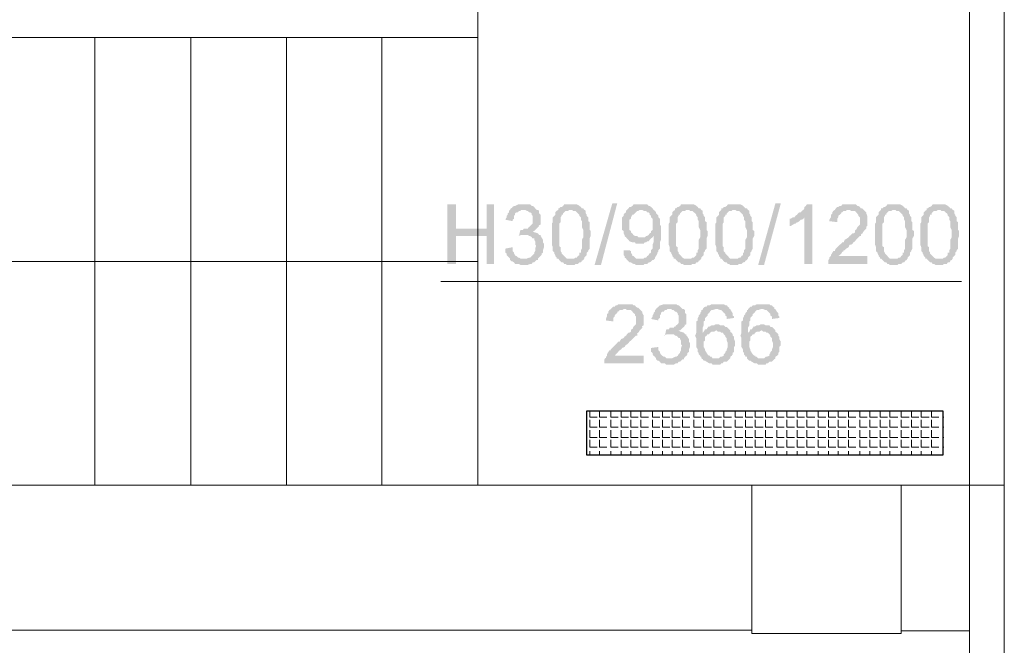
# Model space of a CAD drawing. Header units: millimetres. Extents: x 16 to 647, y 3 to 417.
# Tile 35 of 80: x 194 to 227, y 162 to 183. Entities that reach past the tile are written whole.
import ezdxf

# ---------------------------------------------------------------- set-up
doc = ezdxf.new("R2010")
doc.units = ezdxf.units.MM
doc.header["$MEASUREMENT"] = 0
doc.layers.get('0').update_dxf_attribs({"linetype": 'CONTINUOUS'})

msp = doc.modelspace()

# ---------------------------------------------------------------- hatches: boundary and pattern name
for points in [[(208.605, 176.826), (208.307, 176.826), (208.307, 174.824), (208.605, 174.824), (208.605, 175.767), (209.631, 175.767), (208.605, 176.015)], [(209.879, 176.826), (209.631, 176.826), (209.631, 176.015), (208.605, 176.015), (209.631, 175.767), (209.631, 174.824), (209.879, 174.824)], [(210.888, 176.826), (210.69, 176.826), (210.59, 176.776), (210.557, 176.776), (210.508, 176.743), (210.475, 176.694), (210.458, 176.71), (210.425, 176.644), (210.938, 176.644), (210.988, 176.611), (211.021, 176.611), (211.07, 176.561), (211.103, 176.561), (211.153, 176.528), (211.153, 176.479), (211.186, 176.446), (211.186, 176.313), (211.186, 176.181), (211.153, 176.148), (211.103, 176.098), (211.07, 176.065), (211.054, 176.065), (211.021, 176.015), (210.888, 176.015), (210.855, 175.966), (210.806, 175.966), (211.269, 175.966), (211.318, 176.015), (211.368, 176.065), (211.401, 176.098), (211.385, 176.115), (211.451, 176.148), (211.451, 176.479), (211.401, 176.528), (211.401, 176.611), (211.368, 176.644), (211.318, 176.644), (211.269, 176.694), (211.236, 176.743), (211.186, 176.776), (211.153, 176.776), (211.103, 176.826), (210.938, 176.826)], [(212.46, 176.826), (212.245, 176.826), (212.212, 176.776), (212.162, 176.743), (212.129, 176.743), (212.08, 176.694), (212.046, 176.694), (212.046, 176.644), (212.51, 176.644), (212.543, 176.611), (212.626, 176.611), (212.675, 176.561), (212.708, 176.528), (212.758, 176.479), (212.758, 176.446), (212.808, 176.396), (212.808, 176.313), (212.841, 176.264), (212.841, 176.065), (212.89, 175.966), (212.89, 175.8), (212.89, 175.718), (212.841, 175.635), (212.841, 175.337), (212.808, 175.287), (212.808, 175.205), (212.758, 175.205), (212.758, 175.122), (212.708, 175.089), (212.675, 175.039), (212.626, 175.039), (212.592, 175.006), (212.046, 175.006), (212.08, 174.956), (212.129, 174.907), (212.162, 174.874), (212.212, 174.874), (212.245, 174.824), (212.295, 174.824), (212.328, 174.791), (212.592, 174.791), (212.626, 174.824), (212.708, 174.824), (212.758, 174.874), (212.808, 174.874), (212.841, 174.907), (212.824, 174.923), (212.89, 174.956), (212.923, 175.006), (212.923, 175.039), (212.973, 175.089), (213.006, 175.122), (213.006, 175.205), (213.056, 175.254), (213.056, 175.287), (213.105, 175.337), (213.105, 175.684), (213.138, 175.767), (213.138, 175.933), (213.105, 175.966), (213.105, 176.23), (213.056, 176.264), (213.056, 176.396), (213.006, 176.446), (213.006, 176.479), (212.973, 176.528), (212.973, 176.611), (212.956, 176.628), (212.923, 176.644), (212.89, 176.694), (212.841, 176.694), (212.808, 176.743), (212.758, 176.776), (212.741, 176.793), (212.675, 176.826), (212.543, 176.826)], [(213.271, 174.791), (213.866, 176.859), (214.032, 176.859), (213.486, 174.791)], [(214.826, 176.826), (214.578, 176.826), (214.545, 176.776), (214.495, 176.743), (214.446, 176.743), (214.412, 176.694), (214.363, 176.644), (214.876, 176.644), (214.925, 176.611), (215.008, 176.611), (215.041, 176.561), (215.091, 176.561), (215.124, 176.528), (215.124, 176.479), (215.174, 176.446), (215.174, 176.396), (215.223, 176.346), (215.223, 175.966), (215.174, 175.933), (215.174, 175.883), (215.124, 175.85), (215.091, 175.8), (215.041, 175.767), (215.256, 175.767), (215.256, 175.718), (215.256, 175.552), (215.223, 175.469), (215.223, 175.337), (215.174, 175.287), (215.174, 175.205), (215.124, 175.172), (215.124, 175.188), (215.091, 175.122), (215.041, 175.089), (215.008, 175.039), (214.958, 175.039), (214.925, 175.006), (214.793, 175.006), (215.256, 174.956), (215.306, 175.006), (215.306, 175.039), (215.339, 175.089), (215.389, 175.172), (215.389, 175.205), (215.422, 175.254), (215.422, 175.287), (215.471, 175.337), (215.471, 175.552), (215.504, 175.635), (215.504, 175.883), (215.504, 176.098), (215.471, 176.148), (215.471, 176.346), (215.422, 176.396), (215.422, 176.446), (215.389, 176.479), (215.339, 176.528), (215.339, 176.561), (215.306, 176.611), (215.256, 176.644), (215.223, 176.694), (215.174, 176.743), (215.124, 176.776), (215.091, 176.776), (215.041, 176.826), (214.876, 176.826)], [(216.398, 176.826), (216.183, 176.826), (216.15, 176.776), (216.1, 176.743), (216.067, 176.743), (216.017, 176.694), (215.984, 176.694), (215.984, 176.644), (216.448, 176.644), (216.481, 176.611), (216.563, 176.611), (216.613, 176.561), (216.663, 176.528), (216.696, 176.479), (216.696, 176.446), (216.745, 176.396), (216.745, 176.313), (216.778, 176.264), (216.778, 176.065), (216.828, 175.966), (216.828, 175.8), (216.828, 175.718), (216.778, 175.635), (216.778, 175.337), (216.745, 175.287), (216.745, 175.205), (216.696, 175.205), (216.696, 175.122), (216.663, 175.089), (216.613, 175.039), (216.563, 175.039), (216.53, 175.006), (215.984, 175.006), (216.017, 174.956), (216.067, 174.907), (216.1, 174.874), (216.15, 174.874), (216.183, 174.824), (216.232, 174.824), (216.282, 174.791), (216.53, 174.791), (216.563, 174.824), (216.663, 174.824), (216.696, 174.874), (216.745, 174.874), (216.778, 174.907), (216.762, 174.923), (216.828, 174.956), (216.861, 175.006), (216.861, 175.039), (216.911, 175.089), (216.944, 175.122), (216.944, 175.205), (216.994, 175.254), (216.994, 175.287), (217.043, 175.337), (217.043, 175.684), (217.076, 175.767), (217.076, 175.933), (217.043, 175.966), (217.043, 176.23), (216.994, 176.264), (216.994, 176.396), (216.944, 176.446), (216.944, 176.479), (216.911, 176.528), (216.911, 176.611), (216.894, 176.628), (216.861, 176.644), (216.828, 176.694), (216.778, 176.694), (216.745, 176.743), (216.696, 176.776), (216.679, 176.793), (216.613, 176.826), (216.481, 176.826)], [(217.97, 176.826), (217.755, 176.826), (217.722, 176.776), (217.672, 176.743), (217.622, 176.743), (217.589, 176.694), (217.54, 176.694), (217.54, 176.644), (218.003, 176.644), (218.052, 176.611), (218.135, 176.611), (218.185, 176.561), (218.218, 176.528), (218.268, 176.479), (218.268, 176.446), (218.301, 176.396), (218.301, 176.313), (218.35, 176.264), (218.35, 176.065), (218.4, 175.966), (218.4, 175.8), (218.4, 175.718), (218.35, 175.635), (218.35, 175.337), (218.301, 175.287), (218.301, 175.205), (218.268, 175.205), (218.268, 175.122), (218.218, 175.089), (218.185, 175.039), (218.135, 175.039), (218.102, 175.006), (217.54, 175.006), (217.589, 174.956), (217.622, 174.907), (217.672, 174.874), (217.722, 174.874), (217.755, 174.824), (217.804, 174.824), (217.837, 174.791), (218.102, 174.791), (218.135, 174.824), (218.218, 174.824), (218.268, 174.874), (218.301, 174.874), (218.35, 174.907), (218.334, 174.923), (218.4, 174.956), (218.433, 175.006), (218.433, 175.039), (218.483, 175.089), (218.516, 175.122), (218.516, 175.205), (218.565, 175.254), (218.565, 175.287), (218.598, 175.337), (218.598, 175.684), (218.648, 175.767), (218.648, 175.933), (218.598, 175.966), (218.598, 176.23), (218.565, 176.264), (218.565, 176.396), (218.516, 176.446), (218.516, 176.479), (218.483, 176.528), (218.483, 176.611), (218.466, 176.628), (218.433, 176.644), (218.4, 176.694), (218.35, 176.694), (218.301, 176.743), (218.268, 176.776), (218.251, 176.793), (218.185, 176.826), (218.052, 176.826)], [(218.78, 174.791), (219.36, 176.859), (219.542, 176.859), (218.979, 174.791)], [(220.6, 176.826), (220.418, 176.826), (220.385, 176.776), (220.336, 176.743), (220.336, 176.694), (220.303, 176.644), (220.253, 176.611), (220.22, 176.561), (220.17, 176.561), (220.121, 176.528), (220.088, 176.479), (220.038, 176.446), (220.005, 176.396), (220.336, 176.396), (220.336, 174.824), (220.6, 174.824)], [(221.825, 176.826), (221.61, 176.826), (221.577, 176.776), (221.527, 176.776), (221.477, 176.743), (221.444, 176.743), (221.395, 176.694), (221.362, 176.644), (221.312, 176.611), (221.279, 176.561), (221.279, 176.528), (221.229, 176.479), (221.229, 176.396), (221.18, 176.313), (221.18, 176.264), (221.444, 176.23), (221.444, 176.346), (221.477, 176.396), (221.477, 176.446), (221.527, 176.479), (221.577, 176.528), (221.577, 176.561), (221.61, 176.561), (221.659, 176.611), (221.742, 176.611), (221.775, 176.644), (222.338, 176.644), (222.288, 176.694), (222.238, 176.694), (222.205, 176.743), (222.156, 176.776), (222.123, 176.776), (222.073, 176.826), (221.908, 176.826)], [(223.347, 176.826), (223.132, 176.826), (223.099, 176.776), (223.049, 176.743), (223.016, 176.743), (222.966, 176.694), (222.917, 176.694), (222.917, 176.644), (223.397, 176.644), (223.43, 176.611), (223.512, 176.611), (223.562, 176.561), (223.595, 176.528), (223.645, 176.479), (223.645, 176.446), (223.694, 176.396), (223.694, 176.313), (223.728, 176.264), (223.728, 176.065), (223.777, 175.966), (223.777, 175.8), (223.777, 175.718), (223.728, 175.635), (223.728, 175.337), (223.694, 175.287), (223.694, 175.205), (223.645, 175.205), (223.645, 175.122), (223.595, 175.089), (223.562, 175.039), (223.512, 175.039), (223.479, 175.006), (222.917, 175.006), (222.966, 174.956), (223.016, 174.907), (223.049, 174.874), (223.099, 174.874), (223.132, 174.824), (223.182, 174.824), (223.215, 174.791), (223.479, 174.791), (223.512, 174.824), (223.595, 174.824), (223.645, 174.874), (223.694, 174.874), (223.728, 174.907), (223.711, 174.923), (223.777, 174.956), (223.81, 175.006), (223.81, 175.039), (223.86, 175.089), (223.893, 175.122), (223.893, 175.205), (223.943, 175.254), (223.943, 175.287), (223.976, 175.337), (223.976, 175.684), (224.025, 175.767), (224.025, 175.933), (223.976, 175.966), (223.976, 176.23), (223.943, 176.264), (223.943, 176.396), (223.893, 176.446), (223.893, 176.479), (223.86, 176.528), (223.86, 176.611), (223.843, 176.628), (223.81, 176.644), (223.777, 176.694), (223.728, 176.694), (223.694, 176.743), (223.645, 176.776), (223.628, 176.793), (223.562, 176.826), (223.43, 176.826)], [(224.869, 176.826), (224.654, 176.826), (224.621, 176.776), (224.571, 176.743), (224.538, 176.743), (224.489, 176.694), (224.456, 176.694), (224.456, 176.644), (224.919, 176.644), (224.952, 176.611), (225.035, 176.611), (225.084, 176.561), (225.134, 176.528), (225.167, 176.479), (225.167, 176.446), (225.217, 176.396), (225.217, 176.313), (225.25, 176.264), (225.25, 176.065), (225.299, 175.966), (225.299, 175.8), (225.299, 175.718), (225.25, 175.635), (225.25, 175.337), (225.217, 175.287), (225.217, 175.205), (225.167, 175.205), (225.167, 175.122), (225.134, 175.089), (225.084, 175.039), (225.035, 175.039), (225.002, 175.006), (224.456, 175.006), (224.489, 174.956), (224.538, 174.907), (224.571, 174.874), (224.621, 174.874), (224.654, 174.824), (224.704, 174.824), (224.753, 174.791), (225.002, 174.791), (225.035, 174.824), (225.134, 174.824), (225.167, 174.874), (225.217, 174.874), (225.25, 174.907), (225.233, 174.923), (225.299, 174.956), (225.332, 175.006), (225.332, 175.039), (225.382, 175.089), (225.415, 175.122), (225.415, 175.205), (225.465, 175.254), (225.465, 175.287), (225.514, 175.337), (225.514, 175.684), (225.548, 175.767), (225.548, 175.933), (225.514, 175.966), (225.514, 176.23), (225.465, 176.264), (225.465, 176.396), (225.415, 176.446), (225.415, 176.479), (225.382, 176.528), (225.382, 176.611), (225.366, 176.628), (225.332, 176.644), (225.299, 176.694), (225.25, 176.694), (225.217, 176.743), (225.167, 176.776), (225.15, 176.793), (225.084, 176.826), (224.952, 176.826)], [(210.425, 176.644), (210.392, 176.611), (210.392, 176.561), (210.342, 176.528), (210.342, 176.479), (210.309, 176.446), (210.309, 176.396), (210.26, 176.313), (210.508, 176.264), (210.508, 176.313), (210.557, 176.346), (210.557, 176.446), (210.59, 176.479), (210.59, 176.528), (210.64, 176.561), (210.69, 176.561), (210.723, 176.611), (210.772, 176.611), (210.806, 176.644), (210.888, 176.644)], [(212.046, 176.644), (211.997, 176.611), (211.947, 176.561), (211.947, 176.479), (211.914, 176.446), (211.864, 176.396), (211.864, 176.23), (211.831, 176.181), (211.831, 175.469), (211.864, 175.387), (211.864, 175.254), (211.914, 175.205), (211.914, 175.172), (211.947, 175.122), (211.947, 175.089), (211.997, 175.039), (211.997, 175.006), (212.46, 175.006), (212.328, 175.006), (212.295, 175.039), (212.245, 175.089), (212.212, 175.122), (212.162, 175.172), (212.162, 175.205), (212.146, 175.221), (212.129, 175.254), (212.129, 175.387), (212.08, 175.42), (212.08, 176.181), (212.129, 176.23), (212.129, 176.396), (212.162, 176.446), (212.162, 176.479), (212.212, 176.479), (212.212, 176.528), (212.245, 176.561), (212.295, 176.611), (212.377, 176.611), (212.427, 176.644), (212.46, 176.644)], [(214.363, 176.644), (214.33, 176.611), (214.33, 176.561), (214.28, 176.528), (214.247, 176.479), (214.247, 176.446), (214.197, 176.396), (214.197, 176.148), (214.197, 175.966), (214.247, 175.933), (214.247, 175.85), (214.28, 175.8), (214.28, 175.767), (214.33, 175.718), (214.363, 175.684), (214.826, 175.718), (214.743, 175.718), (214.71, 175.767), (214.628, 175.767), (214.578, 175.8), (214.545, 175.85), (214.528, 175.866), (214.495, 175.883), (214.495, 175.933), (214.446, 175.966), (214.446, 176.313), (214.495, 176.346), (214.495, 176.396), (214.545, 176.479), (214.578, 176.479), (214.628, 176.528), (214.661, 176.561), (214.71, 176.611), (214.743, 176.611), (214.793, 176.644), (214.826, 176.644)], [(215.984, 176.644), (215.935, 176.611), (215.885, 176.561), (215.885, 176.479), (215.852, 176.446), (215.802, 176.396), (215.802, 176.23), (215.769, 176.181), (215.769, 175.469), (215.802, 175.387), (215.802, 175.254), (215.852, 175.205), (215.852, 175.172), (215.885, 175.122), (215.885, 175.089), (215.935, 175.039), (215.935, 175.006), (216.398, 175.006), (216.282, 175.006), (216.232, 175.039), (216.183, 175.089), (216.15, 175.122), (216.1, 175.172), (216.1, 175.205), (216.1, 175.221), (216.067, 175.254), (216.067, 175.387), (216.017, 175.42), (216.017, 176.181), (216.067, 176.23), (216.067, 176.396), (216.1, 176.446), (216.1, 176.479), (216.15, 176.479), (216.15, 176.528), (216.183, 176.561), (216.232, 176.611), (216.315, 176.611), (216.365, 176.644), (216.398, 176.644)], [(217.54, 176.644), (217.506, 176.611), (217.457, 176.561), (217.457, 176.479), (217.424, 176.446), (217.374, 176.396), (217.374, 176.23), (217.341, 176.181), (217.341, 175.469), (217.374, 175.387), (217.374, 175.254), (217.424, 175.205), (217.424, 175.172), (217.457, 175.122), (217.457, 175.089), (217.506, 175.039), (217.506, 175.006), (217.97, 175.006), (217.837, 175.006), (217.804, 175.039), (217.755, 175.089), (217.722, 175.122), (217.672, 175.172), (217.672, 175.205), (217.655, 175.221), (217.622, 175.254), (217.622, 175.387), (217.589, 175.42), (217.589, 176.181), (217.622, 176.23), (217.622, 176.396), (217.672, 176.446), (217.672, 176.479), (217.722, 176.479), (217.722, 176.528), (217.755, 176.561), (217.804, 176.611), (217.887, 176.611), (217.92, 176.644), (217.97, 176.644)], [(222.338, 176.644), (221.825, 176.644), (221.858, 176.644), (221.908, 176.611), (222.04, 176.611), (222.073, 176.561), (222.123, 176.528), (222.106, 176.528), (222.156, 176.479), (222.156, 176.446), (222.205, 176.396), (222.205, 176.148), (222.156, 176.098), (222.123, 176.065), (222.073, 175.966), (222.056, 175.982), (222.04, 175.933), (222.04, 175.883), (221.99, 175.85), (221.957, 175.85), (221.908, 175.8), (221.858, 175.767), (221.825, 175.718), (221.775, 175.684), (221.692, 175.635), (221.659, 175.552), (221.61, 175.552), (221.577, 175.502), (221.527, 175.469), (221.477, 175.42), (221.444, 175.387), (221.395, 175.337), (221.362, 175.287), (221.362, 175.254), (221.312, 175.254), (221.279, 175.205), (221.229, 175.122), (221.229, 175.089), (221.18, 175.039), (221.18, 175.006), (221.146, 174.956), (221.146, 174.824), (222.454, 174.824), (222.454, 175.089), (221.477, 175.089), (221.527, 175.122), (221.577, 175.172), (221.61, 175.205), (221.593, 175.221), (221.659, 175.254), (221.643, 175.271), (221.692, 175.287), (221.742, 175.337), (221.825, 175.387), (221.858, 175.469), (221.908, 175.469), (221.957, 175.502), (221.99, 175.552), (222.04, 175.585), (222.073, 175.635), (222.123, 175.684), (222.156, 175.718), (222.205, 175.767), (222.238, 175.767), (222.238, 175.8), (222.238, 175.817), (222.288, 175.85), (222.338, 175.933), (222.371, 175.966), (222.42, 176.015), (222.42, 176.065), (222.404, 176.065), (222.454, 176.098), (222.454, 176.264), (222.454, 176.446), (222.42, 176.528), (222.42, 176.561), (222.371, 176.611)], [(222.917, 176.644), (222.884, 176.611), (222.834, 176.561), (222.834, 176.479), (222.801, 176.446), (222.751, 176.396), (222.751, 176.23), (222.718, 176.181), (222.718, 175.469), (222.751, 175.387), (222.751, 175.254), (222.801, 175.205), (222.801, 175.172), (222.834, 175.122), (222.834, 175.089), (222.884, 175.039), (222.884, 175.006), (223.347, 175.006), (223.215, 175.006), (223.182, 175.039), (223.132, 175.089), (223.099, 175.122), (223.049, 175.172), (223.049, 175.205), (223.033, 175.221), (223.016, 175.254), (223.016, 175.387), (222.966, 175.42), (222.966, 176.181), (223.016, 176.23), (223.016, 176.396), (223.049, 176.446), (223.049, 176.479), (223.099, 176.479), (223.099, 176.528), (223.132, 176.561), (223.182, 176.611), (223.264, 176.611), (223.314, 176.644), (223.347, 176.644)], [(224.456, 176.644), (224.406, 176.611), (224.356, 176.561), (224.356, 176.479), (224.323, 176.446), (224.274, 176.396), (224.274, 176.23), (224.24, 176.181), (224.24, 175.469), (224.274, 175.387), (224.274, 175.254), (224.323, 175.205), (224.323, 175.172), (224.356, 175.122), (224.356, 175.089), (224.406, 175.039), (224.406, 175.006), (224.869, 175.006), (224.753, 175.006), (224.704, 175.039), (224.654, 175.089), (224.621, 175.122), (224.571, 175.172), (224.571, 175.205), (224.571, 175.221), (224.538, 175.254), (224.538, 175.387), (224.489, 175.42), (224.489, 176.181), (224.538, 176.23), (224.538, 176.396), (224.571, 176.446), (224.571, 176.479), (224.621, 176.479), (224.621, 176.528), (224.654, 176.561), (224.704, 176.611), (224.786, 176.611), (224.836, 176.644), (224.869, 176.644)], [(220.005, 176.396), (219.955, 176.396), (219.872, 176.346), (219.839, 176.346), (219.839, 176.098), (219.872, 176.098), (219.955, 176.148), (220.005, 176.181), (220.038, 176.181), (220.088, 176.23), (220.121, 176.23), (220.17, 176.264), (220.22, 176.313), (220.253, 176.313), (220.303, 176.346), (220.336, 176.396)], [(211.401, 175.8), (210.888, 175.8), (211.021, 175.8), (211.07, 175.767), (211.103, 175.767), (211.153, 175.718), (211.186, 175.684), (211.236, 175.684), (211.236, 175.635), (211.269, 175.585), (211.269, 175.469), (211.318, 175.42), (211.302, 175.436), (211.269, 175.337), (211.269, 175.254), (211.236, 175.205), (211.236, 175.172), (211.186, 175.122), (211.153, 175.089), (211.103, 175.039), (211.07, 175.039), (210.988, 175.006), (210.425, 175.006), (210.425, 174.956), (210.475, 174.907), (210.508, 174.907), (210.557, 174.874), (210.59, 174.824), (210.723, 174.824), (210.772, 174.791), (211.021, 174.791), (211.103, 174.824), (211.153, 174.824), (211.186, 174.874), (211.236, 174.874), (211.269, 174.907), (211.318, 174.956), (211.368, 174.956), (211.368, 175.006), (211.401, 175.039), (211.451, 175.089), (211.484, 175.122), (211.484, 175.172), (211.534, 175.205), (211.534, 175.287), (211.567, 175.387), (211.567, 175.42), (211.567, 175.502), (211.534, 175.552), (211.534, 175.635), (211.484, 175.718), (211.451, 175.767), (211.451, 175.8)], [(210.772, 175.966), (210.723, 175.767), (210.706, 175.767), (210.806, 175.8), (211.401, 175.8), (211.368, 175.85), (211.269, 175.883), (211.236, 175.883), (211.186, 175.933), (211.236, 175.933), (211.269, 175.966), (210.806, 175.966)], [(215.041, 175.767), (215.008, 175.767), (214.958, 175.718), (214.826, 175.718), (214.363, 175.684), (214.412, 175.635), (214.446, 175.585), (214.545, 175.552), (214.628, 175.552), (214.661, 175.502), (214.925, 175.502), (214.958, 175.552), (215.008, 175.552), (215.041, 175.585), (215.091, 175.585), (215.124, 175.635), (215.174, 175.684), (215.223, 175.718), (215.256, 175.767)], [(210.508, 175.387), (210.26, 175.337), (210.26, 175.205), (210.309, 175.172), (210.309, 175.122), (210.342, 175.089), (210.392, 175.039), (210.425, 175.006), (210.888, 175.006), (210.772, 175.006), (210.723, 175.039), (210.69, 175.039), (210.64, 175.089), (210.624, 175.089), (210.59, 175.122), (210.557, 175.172), (210.557, 175.205), (210.508, 175.254), (210.508, 175.337)], [(214.446, 175.287), (214.247, 175.287), (214.247, 175.122), (214.28, 175.089), (214.28, 175.039), (214.33, 175.006), (214.363, 174.956), (214.412, 174.907), (214.396, 174.923), (214.446, 174.874), (214.495, 174.874), (214.578, 174.824), (214.628, 174.824), (214.661, 174.791), (214.925, 174.791), (214.958, 174.824), (215.041, 174.824), (215.091, 174.874), (215.124, 174.874), (215.174, 174.907), (215.223, 174.956), (215.256, 174.956), (214.793, 175.006), (214.661, 175.006), (214.628, 175.039), (214.578, 175.089), (214.545, 175.089), (214.545, 175.122), (214.495, 175.205), (214.495, 175.254)], [(214.28, 173.467), (214.065, 173.467), (214.032, 173.434), (213.982, 173.434), (213.949, 173.385), (213.9, 173.385), (213.866, 173.352), (213.817, 173.302), (213.767, 173.269), (213.734, 173.219), (213.734, 173.17), (213.684, 173.136), (213.684, 173.054), (213.651, 172.971), (213.651, 172.921), (213.9, 172.888), (213.9, 173.004), (213.949, 173.054), (213.949, 173.087), (213.982, 173.136), (214.032, 173.17), (214.032, 173.219), (214.065, 173.219), (214.115, 173.269), (214.197, 173.269), (214.247, 173.302), (214.793, 173.302), (214.743, 173.352), (214.71, 173.352), (214.661, 173.385), (214.628, 173.434), (214.578, 173.434), (214.545, 173.467), (214.363, 173.467)], [(215.802, 173.467), (215.604, 173.467), (215.504, 173.434), (215.471, 173.434), (215.422, 173.385), (215.389, 173.352), (215.372, 173.352), (215.339, 173.302), (215.852, 173.302), (215.885, 173.269), (215.935, 173.269), (215.984, 173.219), (216.017, 173.219), (216.067, 173.17), (216.067, 173.136), (216.1, 173.087), (216.1, 172.971), (216.1, 172.839), (216.067, 172.789), (216.017, 172.756), (215.984, 172.706), (215.968, 172.723), (215.935, 172.673), (215.802, 172.673), (215.769, 172.624), (215.72, 172.624), (216.183, 172.624), (216.232, 172.673), (216.282, 172.706), (216.315, 172.756), (216.299, 172.772), (216.365, 172.789), (216.365, 173.136), (216.315, 173.17), (216.315, 173.269), (216.282, 173.302), (216.232, 173.302), (216.183, 173.352), (216.15, 173.385), (216.1, 173.434), (216.067, 173.434), (216.017, 173.467), (215.852, 173.467)], [(217.374, 173.467), (217.209, 173.467), (217.159, 173.434), (217.076, 173.434), (217.043, 173.385), (216.994, 173.385), (216.944, 173.352), (216.911, 173.302), (217.424, 173.302), (217.506, 173.269), (217.54, 173.269), (217.589, 173.219), (217.622, 173.17), (217.622, 173.186), (217.672, 173.136), (217.672, 173.087), (217.722, 173.054), (217.722, 172.971), (217.97, 173.004), (217.97, 173.054), (217.92, 173.087), (217.92, 173.17), (217.887, 173.219), (217.837, 173.302), (217.804, 173.302), (217.804, 173.352), (217.755, 173.385), (217.722, 173.434), (217.672, 173.434), (217.622, 173.467), (217.457, 173.467)], [(218.896, 173.467), (218.731, 173.467), (218.681, 173.434), (218.598, 173.434), (218.565, 173.385), (218.516, 173.385), (218.483, 173.352), (218.433, 173.302), (218.946, 173.302), (219.029, 173.269), (219.062, 173.269), (219.111, 173.219), (219.161, 173.17), (219.144, 173.186), (219.194, 173.136), (219.194, 173.087), (219.244, 173.054), (219.244, 172.971), (219.492, 173.004), (219.492, 173.054), (219.459, 173.087), (219.459, 173.17), (219.409, 173.219), (219.36, 173.302), (219.326, 173.302), (219.326, 173.352), (219.277, 173.385), (219.244, 173.434), (219.194, 173.434), (219.161, 173.467), (218.979, 173.467)], [(214.793, 173.302), (214.28, 173.302), (214.33, 173.302), (214.363, 173.269), (214.495, 173.269), (214.545, 173.219), (214.578, 173.17), (214.561, 173.186), (214.628, 173.136), (214.628, 173.087), (214.661, 173.054), (214.661, 172.789), (214.628, 172.756), (214.578, 172.706), (214.545, 172.624), (214.528, 172.64), (214.495, 172.59), (214.495, 172.541), (214.446, 172.508), (214.412, 172.508), (214.363, 172.458), (214.33, 172.408), (214.28, 172.375), (214.247, 172.326), (214.164, 172.293), (214.115, 172.21), (214.065, 172.21), (214.032, 172.16), (213.982, 172.111), (213.949, 172.078), (213.9, 172.028), (213.866, 171.995), (213.817, 171.945), (213.817, 171.912), (213.767, 171.912), (213.734, 171.862), (213.684, 171.78), (213.684, 171.73), (213.651, 171.697), (213.651, 171.647), (213.635, 171.664), (213.602, 171.614), (213.602, 171.482), (214.925, 171.482), (214.925, 171.73), (213.949, 171.73), (213.982, 171.78), (214.032, 171.829), (214.065, 171.862), (214.065, 171.879), (214.115, 171.912), (214.098, 171.912), (214.164, 171.945), (214.197, 171.995), (214.28, 172.028), (214.33, 172.111), (214.363, 172.111), (214.412, 172.16), (214.446, 172.21), (214.495, 172.243), (214.545, 172.293), (214.578, 172.326), (214.628, 172.375), (214.661, 172.408), (214.71, 172.408), (214.71, 172.458), (214.694, 172.475), (214.743, 172.508), (214.793, 172.59), (214.826, 172.624), (214.876, 172.673), (214.876, 172.706), (214.859, 172.723), (214.925, 172.756), (214.925, 172.921), (214.925, 173.087), (214.876, 173.17), (214.876, 173.219), (214.826, 173.269)], [(215.339, 173.302), (215.306, 173.269), (215.306, 173.219), (215.256, 173.17), (215.256, 173.136), (215.223, 173.087), (215.223, 173.054), (215.174, 172.971), (215.422, 172.921), (215.422, 172.971), (215.471, 173.004), (215.471, 173.087), (215.504, 173.136), (215.504, 173.17), (215.554, 173.219), (215.604, 173.219), (215.637, 173.269), (215.686, 173.269), (215.72, 173.302), (215.802, 173.302)], [(216.911, 173.302), (216.911, 173.269), (216.861, 173.269), (216.861, 173.219), (216.828, 173.17), (216.828, 173.136), (216.778, 173.087), (216.778, 173.054), (216.745, 173.004), (216.745, 172.921), (216.696, 172.888), (216.696, 172.508), (216.663, 172.408), (216.646, 172.425), (216.696, 172.326), (216.696, 172.028), (216.745, 171.945), (216.745, 171.862), (216.778, 171.829), (216.778, 171.78), (216.828, 171.73), (216.828, 171.697), (216.861, 171.697), (216.861, 171.647), (216.911, 171.614), (216.944, 171.565), (216.994, 171.565), (217.043, 171.532), (217.126, 171.482), (217.209, 171.482), (217.242, 171.432), (217.506, 171.432), (217.54, 171.482), (217.589, 171.482), (217.622, 171.532), (217.722, 171.532), (217.755, 171.565), (217.804, 171.614), (217.837, 171.647), (217.242, 171.647), (217.209, 171.697), (217.159, 171.697), (217.159, 171.73), (217.126, 171.73), (217.076, 171.78), (217.043, 171.829), (216.994, 171.912), (216.994, 171.945), (216.944, 172.028), (216.944, 172.21), (216.994, 172.243), (216.994, 172.375), (217.043, 172.408), (217.076, 172.458), (217.126, 172.458), (217.159, 172.508), (216.911, 172.508), (216.911, 172.673), (216.944, 172.756), (216.944, 172.888), (216.994, 172.921), (216.994, 173.004), (217.043, 173.054), (217.076, 173.087), (217.076, 173.136), (217.126, 173.17), (217.159, 173.219), (217.209, 173.269), (217.242, 173.269), (217.341, 173.302), (217.374, 173.302)], [(218.433, 173.302), (218.433, 173.269), (218.4, 173.269), (218.4, 173.219), (218.35, 173.17), (218.35, 173.136), (218.301, 173.087), (218.301, 173.054), (218.268, 173.004), (218.268, 172.921), (218.218, 172.888), (218.218, 172.508), (218.185, 172.408), (218.168, 172.425), (218.218, 172.326), (218.218, 172.028), (218.268, 171.945), (218.268, 171.862), (218.301, 171.829), (218.301, 171.78), (218.35, 171.73), (218.35, 171.697), (218.4, 171.697), (218.4, 171.647), (218.433, 171.614), (218.483, 171.565), (218.516, 171.565), (218.565, 171.532), (218.648, 171.482), (218.731, 171.482), (218.78, 171.432), (219.029, 171.432), (219.062, 171.482), (219.111, 171.482), (219.161, 171.532), (219.244, 171.532), (219.277, 171.565), (219.326, 171.614), (219.36, 171.647), (218.78, 171.647), (218.731, 171.697), (218.681, 171.697), (218.681, 171.73), (218.648, 171.73), (218.598, 171.78), (218.565, 171.829), (218.516, 171.912), (218.516, 171.945), (218.483, 172.028), (218.483, 172.21), (218.516, 172.243), (218.516, 172.375), (218.565, 172.408), (218.598, 172.458), (218.648, 172.458), (218.681, 172.508), (218.433, 172.508), (218.433, 172.673), (218.483, 172.756), (218.483, 172.888), (218.516, 172.921), (218.516, 173.004), (218.565, 173.054), (218.598, 173.087), (218.598, 173.136), (218.648, 173.17), (218.681, 173.219), (218.731, 173.269), (218.78, 173.269), (218.863, 173.302), (218.896, 173.302)], [(217.424, 172.789), (217.341, 172.789), (217.291, 172.756), (217.209, 172.756), (217.126, 172.706), (217.109, 172.723), (217.076, 172.673), (217.043, 172.624), (216.994, 172.624), (216.944, 172.541), (216.911, 172.508), (217.159, 172.508), (217.209, 172.541), (217.291, 172.541), (217.374, 172.59), (217.837, 172.59), (217.804, 172.624), (217.755, 172.673), (217.722, 172.706), (217.672, 172.706), (217.622, 172.756), (217.506, 172.756), (217.457, 172.789)], [(218.946, 172.789), (218.863, 172.789), (218.814, 172.756), (218.731, 172.756), (218.648, 172.706), (218.632, 172.723), (218.598, 172.673), (218.565, 172.624), (218.516, 172.624), (218.483, 172.541), (218.433, 172.508), (218.681, 172.508), (218.731, 172.541), (218.814, 172.541), (218.896, 172.59), (219.36, 172.59), (219.326, 172.624), (219.277, 172.673), (219.244, 172.706), (219.194, 172.706), (219.161, 172.756), (219.029, 172.756), (218.979, 172.789)], [(216.315, 172.458), (215.802, 172.458), (215.935, 172.458), (215.984, 172.408), (216.017, 172.408), (216.067, 172.375), (216.1, 172.326), (216.15, 172.326), (216.15, 172.293), (216.183, 172.243), (216.183, 172.111), (216.232, 172.078), (216.216, 172.094), (216.183, 171.995), (216.183, 171.912), (216.15, 171.862), (216.15, 171.829), (216.1, 171.78), (216.067, 171.73), (216.017, 171.697), (215.984, 171.697), (215.885, 171.647), (215.339, 171.647), (215.339, 171.614), (215.389, 171.565), (215.422, 171.565), (215.471, 171.532), (215.504, 171.482), (215.637, 171.482), (215.686, 171.432), (215.935, 171.432), (216.017, 171.482), (216.067, 171.482), (216.1, 171.532), (216.15, 171.532), (216.183, 171.565), (216.232, 171.614), (216.282, 171.614), (216.282, 171.647), (216.315, 171.697), (216.365, 171.73), (216.398, 171.78), (216.398, 171.829), (216.448, 171.862), (216.448, 171.945), (216.481, 172.028), (216.481, 172.078), (216.481, 172.16), (216.448, 172.21), (216.448, 172.293), (216.398, 172.375), (216.365, 172.408), (216.365, 172.458)], [(215.686, 172.624), (215.637, 172.408), (215.62, 172.425), (215.72, 172.458), (216.315, 172.458), (216.282, 172.508), (216.183, 172.541), (216.15, 172.541), (216.1, 172.59), (216.15, 172.59), (216.183, 172.624), (215.72, 172.624)], [(217.837, 172.59), (217.374, 172.59), (217.424, 172.541), (217.506, 172.541), (217.54, 172.508), (217.589, 172.508), (217.622, 172.458), (217.672, 172.408), (217.672, 172.375), (217.722, 172.326), (217.722, 172.243), (217.755, 172.16), (217.755, 172.028), (217.722, 171.945), (217.722, 171.912), (217.672, 171.862), (217.672, 171.829), (217.622, 171.78), (217.622, 171.73), (217.54, 171.697), (217.506, 171.697), (217.457, 171.647), (217.374, 171.647), (217.837, 171.647), (217.837, 171.697), (217.887, 171.73), (217.92, 171.78), (217.92, 171.829), (217.97, 171.862), (217.97, 172.028), (218.003, 172.078), (218.003, 172.21), (217.97, 172.293), (217.97, 172.375), (217.92, 172.408), (217.92, 172.458), (217.887, 172.508), (217.837, 172.541)], [(219.36, 172.59), (218.896, 172.59), (218.946, 172.541), (219.029, 172.541), (219.062, 172.508), (219.111, 172.508), (219.161, 172.458), (219.194, 172.408), (219.194, 172.375), (219.244, 172.326), (219.244, 172.243), (219.277, 172.16), (219.277, 172.028), (219.244, 171.945), (219.244, 171.912), (219.194, 171.862), (219.194, 171.829), (219.161, 171.78), (219.161, 171.73), (219.062, 171.697), (219.029, 171.697), (218.979, 171.647), (218.896, 171.647), (219.36, 171.647), (219.36, 171.697), (219.409, 171.73), (219.459, 171.78), (219.459, 171.829), (219.492, 171.862), (219.492, 172.028), (219.542, 172.078), (219.542, 172.21), (219.492, 172.293), (219.492, 172.375), (219.459, 172.408), (219.459, 172.458), (219.409, 172.508), (219.36, 172.541)], [(215.422, 172.028), (215.174, 171.995), (215.174, 171.862), (215.223, 171.829), (215.223, 171.78), (215.256, 171.73), (215.306, 171.697), (215.339, 171.647), (215.802, 171.647), (215.686, 171.647), (215.637, 171.697), (215.604, 171.697), (215.554, 171.73), (215.538, 171.747), (215.504, 171.78), (215.471, 171.829), (215.471, 171.862), (215.422, 171.912), (215.422, 171.995)]]:
    msp.add_hatch(color=7).paths.add_polyline_path(points)

# ---------------------------------------------------------------- linework, layer by layer
at = {"color": 252, "linetype": 'Continuous', "lineweight": 18, "true_color": 0x989898}
for points in [[(209.333, 182.452), (209.333, 197.359)], [(225.895, 167.379), (225.895, 190.46)], [(227.07, 167.379), (227.07, 190.46), (225.895, 190.46)], [(180.362, 182.452), (209.333, 182.452)], [(196.444, 182.452), (196.444, 167.379)], [(199.67, 182.452), (199.67, 167.379)], [(202.897, 182.452), (202.897, 167.379)], [(206.107, 182.452), (206.107, 167.379)], [(209.333, 182.452), (209.333, 167.379)], [(209.333, 174.907), (180.362, 174.907), (186.798, 172.888)], [(227.07, 167.379), (159.73, 167.379)], [(225.895, 146.151), (225.895, 167.379)], [(227.07, 146.151), (227.07, 167.379)], [(218.565, 162.498), (159.73, 162.498)], [(225.895, 162.465), (223.595, 162.465)]]:
    msp.add_lwpolyline(points, dxfattribs=at)
at = {"color": 7, "linetype": 'Continuous', "lineweight": 20}
for points in [[(208.092, 174.228), (225.63, 174.228), (225.63, 174.228)], [(213.105, 169.662), (213.105, 169.877)], [(213.436, 169.662), (213.436, 169.877)], [(213.817, 169.662), (213.817, 169.877)], [(214.164, 169.662), (214.164, 169.877)], [(214.495, 169.662), (214.495, 169.877)], [(214.826, 169.662), (214.826, 169.877)], [(215.223, 169.662), (215.223, 169.877)], [(215.554, 169.662), (215.554, 169.877)], [(215.885, 169.662), (215.885, 169.877)], [(216.232, 169.662), (216.232, 169.877)], [(216.613, 169.662), (216.613, 169.877)], [(216.944, 169.662), (216.944, 169.877)], [(217.291, 169.662), (217.291, 169.877)], [(217.622, 169.662), (217.622, 169.877)], [(218.003, 169.662), (218.003, 169.877)], [(218.35, 169.662), (218.35, 169.877)], [(218.681, 169.662), (218.681, 169.877)], [(219.029, 169.662), (219.029, 169.877)], [(219.409, 169.662), (219.409, 169.877)], [(219.74, 169.662), (219.74, 169.877)], [(220.088, 169.662), (220.088, 169.877)], [(220.418, 169.662), (220.418, 169.877)], [(220.799, 169.662), (220.799, 169.877)], [(221.146, 169.662), (221.146, 169.877)], [(221.477, 169.662), (221.477, 169.877)], [(221.825, 169.662), (221.825, 169.877)], [(222.205, 169.662), (222.205, 169.877)], [(222.536, 169.662), (222.536, 169.877)], [(222.884, 169.662), (222.884, 169.877)], [(223.215, 169.662), (223.215, 169.877)], [(223.595, 169.662), (223.595, 169.877)], [(223.943, 169.662), (223.943, 169.877)], [(224.274, 169.662), (224.274, 169.877)], [(224.621, 169.662), (224.621, 169.877)], [(225.002, 169.662), (225.002, 169.877)], [(213.105, 169.662), (213.354, 169.662)], [(213.105, 169.331), (213.105, 169.579)], [(213.436, 169.662), (213.684, 169.662)], [(213.436, 169.331), (213.436, 169.579)], [(213.817, 169.662), (214.065, 169.662)], [(213.817, 169.331), (213.817, 169.579)], [(214.164, 169.662), (214.412, 169.662)], [(214.164, 169.331), (214.164, 169.579)], [(214.495, 169.662), (214.743, 169.662)], [(214.495, 169.331), (214.495, 169.579)], [(214.826, 169.662), (215.091, 169.662)], [(214.826, 169.331), (214.826, 169.579)], [(215.223, 169.662), (215.471, 169.662)], [(215.223, 169.331), (215.223, 169.579)], [(215.554, 169.662), (215.802, 169.662)], [(215.554, 169.331), (215.554, 169.579)], [(215.885, 169.662), (216.15, 169.662)], [(215.885, 169.331), (215.885, 169.579)], [(216.232, 169.662), (216.481, 169.662)], [(216.232, 169.331), (216.232, 169.579)], [(216.613, 169.662), (216.861, 169.662)], [(216.613, 169.331), (216.613, 169.579)], [(216.944, 169.662), (217.209, 169.662)], [(216.944, 169.331), (216.944, 169.579)], [(217.291, 169.662), (217.54, 169.662)], [(217.291, 169.331), (217.291, 169.579)], [(217.622, 169.662), (217.887, 169.662)], [(217.622, 169.331), (217.622, 169.579)], [(218.003, 169.662), (218.268, 169.662)], [(218.003, 169.331), (218.003, 169.579)], [(218.35, 169.662), (218.598, 169.662)], [(218.35, 169.331), (218.35, 169.579)], [(218.681, 169.662), (218.946, 169.662)], [(218.681, 169.331), (218.681, 169.579)], [(219.029, 169.662), (219.277, 169.662)], [(219.029, 169.331), (219.029, 169.579)], [(219.409, 169.662), (219.657, 169.662)], [(219.409, 169.331), (219.409, 169.579)], [(219.74, 169.662), (220.005, 169.662)], [(219.74, 169.331), (219.74, 169.579)], [(220.088, 169.662), (220.336, 169.662)], [(220.088, 169.331), (220.088, 169.579)], [(220.418, 169.662), (220.683, 169.662)], [(220.418, 169.331), (220.418, 169.579)], [(220.799, 169.662), (221.064, 169.662)], [(220.799, 169.331), (220.799, 169.579)], [(221.146, 169.662), (221.395, 169.662)], [(221.146, 169.331), (221.146, 169.579)], [(221.477, 169.662), (221.742, 169.662)], [(221.477, 169.331), (221.477, 169.579)], [(221.825, 169.662), (222.073, 169.662)], [(221.825, 169.331), (221.825, 169.579)], [(222.205, 169.662), (222.454, 169.662)], [(222.205, 169.331), (222.205, 169.579)], [(222.536, 169.662), (222.801, 169.662)], [(222.536, 169.331), (222.536, 169.579)], [(222.884, 169.662), (223.132, 169.662)], [(222.884, 169.331), (222.884, 169.579)], [(223.215, 169.662), (223.479, 169.662)], [(223.215, 169.331), (223.215, 169.579)], [(223.595, 169.662), (223.86, 169.662)], [(223.595, 169.331), (223.595, 169.579)], [(223.943, 169.662), (224.191, 169.662)], [(223.943, 169.331), (223.943, 169.579)], [(224.274, 169.662), (224.538, 169.662)], [(224.274, 169.331), (224.274, 169.579)], [(224.621, 169.662), (224.869, 169.662)], [(224.621, 169.331), (224.621, 169.579)], [(225.002, 169.662), (225.035, 169.662)], [(225.002, 169.331), (225.002, 169.579)], [(213.105, 169.331), (213.354, 169.331)], [(213.105, 168.984), (213.105, 169.232)], [(213.436, 169.331), (213.684, 169.331)], [(213.436, 168.984), (213.436, 169.232)], [(213.817, 169.331), (214.065, 169.331)], [(213.817, 168.984), (213.817, 169.232)], [(214.164, 169.331), (214.412, 169.331)], [(214.164, 168.984), (214.164, 169.232)], [(214.495, 169.331), (214.743, 169.331)], [(214.495, 168.984), (214.495, 169.232)], [(214.826, 169.331), (215.091, 169.331)], [(214.826, 168.984), (214.826, 169.232)], [(215.223, 169.331), (215.471, 169.331)], [(215.223, 168.984), (215.223, 169.232)], [(215.554, 169.331), (215.802, 169.331)], [(215.554, 168.984), (215.554, 169.232)], [(215.885, 169.331), (216.15, 169.331)], [(215.885, 168.984), (215.885, 169.232)], [(216.232, 169.331), (216.481, 169.331)], [(216.232, 168.984), (216.232, 169.232)], [(216.613, 169.331), (216.861, 169.331)], [(216.613, 168.984), (216.613, 169.232)], [(216.944, 169.331), (217.209, 169.331)], [(216.944, 168.984), (216.944, 169.232)], [(217.291, 169.331), (217.54, 169.331)], [(217.291, 168.984), (217.291, 169.232)], [(217.622, 169.331), (217.887, 169.331)], [(217.622, 168.984), (217.622, 169.232)], [(218.003, 169.331), (218.268, 169.331)], [(218.003, 168.984), (218.003, 169.232)], [(218.35, 169.331), (218.598, 169.331)], [(218.35, 168.984), (218.35, 169.232)], [(218.681, 169.331), (218.946, 169.331)], [(218.681, 168.984), (218.681, 169.232)], [(219.029, 169.331), (219.277, 169.331)], [(219.029, 168.984), (219.029, 169.232)], [(219.409, 169.331), (219.657, 169.331)], [(219.409, 168.984), (219.409, 169.232)], [(219.74, 169.331), (220.005, 169.331)], [(219.74, 168.984), (219.74, 169.232)], [(220.088, 169.331), (220.336, 169.331)], [(220.088, 168.984), (220.088, 169.232)], [(220.418, 169.331), (220.683, 169.331)], [(220.418, 168.984), (220.418, 169.232)], [(220.799, 169.331), (221.064, 169.331)], [(220.799, 168.984), (220.799, 169.232)], [(221.146, 169.331), (221.395, 169.331)], [(221.146, 168.984), (221.146, 169.232)], [(221.477, 169.331), (221.742, 169.331)], [(221.477, 168.984), (221.477, 169.232)], [(221.825, 169.331), (222.073, 169.331)], [(221.825, 168.984), (221.825, 169.232)], [(222.205, 169.331), (222.454, 169.331)], [(222.205, 168.984), (222.205, 169.232)], [(222.536, 169.331), (222.801, 169.331)], [(222.536, 168.984), (222.536, 169.232)], [(222.884, 169.331), (223.132, 169.331)], [(222.884, 168.984), (222.884, 169.232)], [(223.215, 169.331), (223.479, 169.331)], [(223.215, 168.984), (223.215, 169.232)], [(223.595, 169.331), (223.86, 169.331)], [(223.595, 168.984), (223.595, 169.232)], [(223.943, 169.331), (224.191, 169.331)], [(223.943, 168.984), (223.943, 169.232)], [(224.274, 169.331), (224.538, 169.331)], [(224.274, 168.984), (224.274, 169.232)], [(224.621, 169.331), (224.869, 169.331)], [(224.621, 168.984), (224.621, 169.232)], [(225.002, 169.331), (225.035, 169.331)], [(225.002, 168.984), (225.002, 169.232)], [(213.105, 168.984), (213.354, 168.984)], [(213.105, 168.653), (213.105, 168.901)], [(213.436, 168.984), (213.684, 168.984)], [(213.436, 168.653), (213.436, 168.901)], [(213.817, 168.984), (214.065, 168.984)], [(213.817, 168.653), (213.817, 168.901)], [(214.164, 168.984), (214.412, 168.984)], [(214.164, 168.653), (214.164, 168.901)], [(214.495, 168.984), (214.743, 168.984)], [(214.495, 168.653), (214.495, 168.901)], [(214.826, 168.984), (215.091, 168.984)], [(214.826, 168.653), (214.826, 168.901)], [(215.223, 168.984), (215.471, 168.984)], [(215.223, 168.653), (215.223, 168.901)], [(215.554, 168.984), (215.802, 168.984)], [(215.554, 168.653), (215.554, 168.901)], [(215.885, 168.984), (216.15, 168.984)], [(215.885, 168.653), (215.885, 168.901)], [(216.232, 168.984), (216.481, 168.984)], [(216.232, 168.653), (216.232, 168.901)], [(216.613, 168.984), (216.861, 168.984)], [(216.613, 168.653), (216.613, 168.901)], [(216.944, 168.984), (217.209, 168.984)], [(216.944, 168.653), (216.944, 168.901)], [(217.291, 168.984), (217.54, 168.984)], [(217.291, 168.653), (217.291, 168.901)], [(217.622, 168.984), (217.887, 168.984)], [(217.622, 168.653), (217.622, 168.901)], [(218.003, 168.984), (218.268, 168.984)], [(218.003, 168.653), (218.003, 168.901)], [(218.35, 168.984), (218.598, 168.984)], [(218.35, 168.653), (218.35, 168.901)], [(218.681, 168.984), (218.946, 168.984)], [(218.681, 168.653), (218.681, 168.901)], [(219.029, 168.984), (219.277, 168.984)], [(219.029, 168.653), (219.029, 168.901)], [(219.409, 168.984), (219.657, 168.984)], [(219.409, 168.653), (219.409, 168.901)], [(219.74, 168.984), (220.005, 168.984)], [(219.74, 168.653), (219.74, 168.901)], [(220.088, 168.984), (220.336, 168.984)], [(220.088, 168.653), (220.088, 168.901)], [(220.418, 168.984), (220.683, 168.984)], [(220.418, 168.653), (220.418, 168.901)], [(220.799, 168.984), (221.064, 168.984)], [(220.799, 168.653), (220.799, 168.901)], [(221.146, 168.984), (221.395, 168.984)], [(221.146, 168.653), (221.146, 168.901)], [(221.477, 168.984), (221.742, 168.984)], [(221.477, 168.653), (221.477, 168.901)], [(221.825, 168.984), (222.073, 168.984)], [(221.825, 168.653), (221.825, 168.901)], [(222.205, 168.984), (222.454, 168.984)], [(222.205, 168.653), (222.205, 168.901)], [(222.536, 168.984), (222.801, 168.984)], [(222.536, 168.653), (222.536, 168.901)], [(222.884, 168.984), (223.132, 168.984)], [(222.884, 168.653), (222.884, 168.901)], [(223.215, 168.984), (223.479, 168.984)], [(223.215, 168.653), (223.215, 168.901)], [(223.595, 168.984), (223.86, 168.984)], [(223.595, 168.653), (223.595, 168.901)], [(223.943, 168.984), (224.191, 168.984)], [(223.943, 168.653), (223.943, 168.901)], [(224.274, 168.984), (224.538, 168.984)], [(224.274, 168.653), (224.274, 168.901)], [(224.621, 168.984), (224.869, 168.984)], [(224.621, 168.653), (224.621, 168.901)], [(225.002, 168.984), (225.035, 168.984)], [(225.002, 168.653), (225.002, 168.901)], [(213.105, 168.653), (213.354, 168.653)], [(213.105, 168.388), (213.105, 168.52)], [(213.436, 168.653), (213.684, 168.653)], [(213.436, 168.388), (213.436, 168.52)], [(213.817, 168.653), (214.065, 168.653)], [(213.817, 168.388), (213.817, 168.52)], [(214.164, 168.653), (214.412, 168.653)], [(214.164, 168.388), (214.164, 168.52)], [(214.495, 168.653), (214.743, 168.653)], [(214.495, 168.388), (214.495, 168.52)], [(214.826, 168.653), (215.091, 168.653)], [(214.826, 168.388), (214.826, 168.52)], [(215.223, 168.653), (215.471, 168.653)], [(215.223, 168.388), (215.223, 168.52)], [(215.554, 168.653), (215.802, 168.653)], [(215.554, 168.388), (215.554, 168.52)], [(215.885, 168.653), (216.15, 168.653)], [(215.885, 168.388), (215.885, 168.52)], [(216.232, 168.653), (216.481, 168.653)], [(216.232, 168.388), (216.232, 168.52)], [(216.613, 168.653), (216.861, 168.653)], [(216.613, 168.388), (216.613, 168.52)], [(216.944, 168.653), (217.209, 168.653)], [(216.944, 168.388), (216.944, 168.52)], [(217.291, 168.653), (217.54, 168.653)], [(217.291, 168.388), (217.291, 168.52)], [(217.622, 168.653), (217.887, 168.653)], [(217.622, 168.388), (217.622, 168.52)], [(218.003, 168.653), (218.268, 168.653)], [(218.003, 168.388), (218.003, 168.52)], [(218.35, 168.653), (218.598, 168.653)], [(218.35, 168.388), (218.35, 168.52)], [(218.681, 168.653), (218.946, 168.653)], [(218.681, 168.388), (218.681, 168.52)], [(219.029, 168.653), (219.277, 168.653)], [(219.029, 168.388), (219.029, 168.52)], [(219.409, 168.653), (219.657, 168.653)], [(219.409, 168.388), (219.409, 168.52)], [(219.74, 168.653), (220.005, 168.653)], [(219.74, 168.388), (219.74, 168.52)], [(220.088, 168.653), (220.336, 168.653)], [(220.088, 168.388), (220.088, 168.52)], [(220.418, 168.653), (220.683, 168.653)], [(220.418, 168.388), (220.418, 168.52)], [(220.799, 168.653), (221.064, 168.653)], [(220.799, 168.388), (220.799, 168.52)], [(221.146, 168.653), (221.395, 168.653)], [(221.146, 168.388), (221.146, 168.52)], [(221.477, 168.653), (221.742, 168.653)], [(221.477, 168.388), (221.477, 168.52)], [(221.825, 168.653), (222.073, 168.653)], [(221.825, 168.388), (221.825, 168.52)], [(222.205, 168.653), (222.454, 168.653)], [(222.205, 168.388), (222.205, 168.52)], [(222.536, 168.653), (222.801, 168.653)], [(222.536, 168.388), (222.536, 168.52)], [(222.884, 168.653), (223.132, 168.653)], [(222.884, 168.388), (222.884, 168.52)], [(223.215, 168.653), (223.479, 168.653)], [(223.215, 168.388), (223.215, 168.52)], [(223.595, 168.653), (223.86, 168.653)], [(223.595, 168.388), (223.595, 168.52)], [(223.943, 168.653), (224.191, 168.653)], [(223.943, 168.388), (223.943, 168.52)], [(224.274, 168.653), (224.538, 168.653)], [(224.274, 168.388), (224.274, 168.52)], [(224.621, 168.653), (224.869, 168.653)], [(224.621, 168.388), (224.621, 168.52)], [(225.002, 168.653), (225.035, 168.653)], [(225.002, 168.388), (225.002, 168.52)]]:
    msp.add_lwpolyline(points, dxfattribs=at)
at = {"color": 7, "linetype": 'Continuous', "lineweight": 30}
for points in [[(213.006, 169.877), (225.002, 169.877), (225.002, 168.388)], [(213.006, 168.388), (213.006, 169.877), (213.006, 169.877)], [(225.002, 168.388), (213.006, 168.388), (213.006, 168.388)]]:
    msp.add_lwpolyline(points, dxfattribs=at)
at = {"color": 252, "linetype": 'Continuous', "lineweight": 18, "true_color": 0x989898}
msp.add_lwpolyline([(218.565, 167.379), (218.565, 162.382), (223.595, 162.382), (223.595, 167.379)], close=True, dxfattribs=at)

doc.saveas('drawing.dxf')
